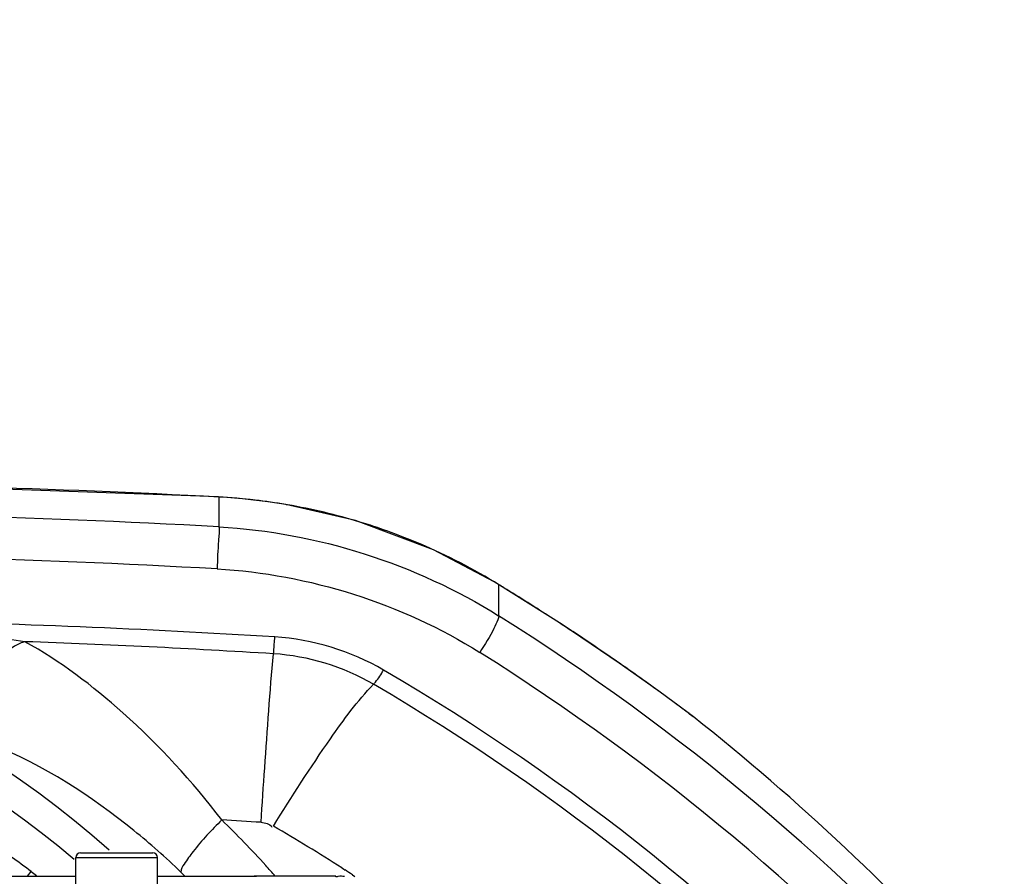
# Model space of a CAD drawing. Header units: millimetres. Extents: x 0 to 8493, y 0 to 6007.
# Tile 26 of 111: x 2080 to 2165, y 4502 to 4575. Entities that reach past the tile are written whole.
import ezdxf

# ---------------------------------------------------------------- set-up
doc = ezdxf.new("R2010")
doc.units = ezdxf.units.MM
doc.header["$LTSCALE"] = 467.107143
doc.layers.get('0').update_dxf_attribs({"linetype": 'CONTINUOUS'})
for name, color, linetype in [('304102000094DXF_CONTINUOUS_LINE', 7, 'CONTINUOUS'), ('304102000126DXF_CONTINUOUS_LINE', 7, 'CONTINUOUS'), ('304102000129DXF_CONTINUOUS_LINE', 7, 'CONTINUOUS'), ('304106000105DXF_CONTINUOUS_LINE', 7, 'CONTINUOUS'), ('501023000020DXF_CONTINUOUS_LINE', 7, 'CONTINUOUS'), ('最大动作范围图_DXF_DIMENSION', 7, 'CONTINUOUS')]:
    doc.layers.add(name, color=color, linetype=linetype)
doc.styles.get("Standard").update_dxf_attribs({"font": 'txt', "width": 0.7})
doc.dimstyles.new('DIMSTYLE_2', dxfattribs={"dimtxt": 85.714286, "dimasz": 42.857143, "dimexe": 1.5, "dimexo": 0, "dimgap": 3, "dimtad": 1, "dimdsep": 46, "dimtxsty": 'Standard', "dimblk": '_FILLED', "dimblk1": '_FILLED', "dimblk2": '_FILLED', "dimcen": 0.09, "dimclrt": 5, "dimazin": 2, "dimtp": 0.01, "dimtm": 0.01, "dimtfac": 1, "dimtofl": 0, "dimtmove": 0, "dimatfit": 3, "dimldrblk": '_FILLED', "dimfxl": 0, "dimtolj": 1, "dimarcsym": 0})

# ---------------------------------------------------------------- blocks, each defined once
blk = doc.blocks.new('_FILLED')
at = {"color": 0, "linetype": 'ByBlock'}
blk.add_solid([(0, 0), (-1, 0.25), (-1, -0.25)], dxfattribs=at)
blk = doc.blocks.new('*D3')
at = {"layer": '最大动作范围图_DXF_DIMENSION', "color": 2, "linetype": 'Continuous', "transparency": 16777216}
for p, q in [((1777.074, 4118.408), (1777.074, 4686.659)), ((2034.574, 4451.267), (2034.574, 4686.659)), ((1777.074, 4675.945), (1905.824, 4675.945)), ((2034.574, 4675.945), (1905.824, 4675.945)), ((1905.824, 4675.945), (2361.785, 4675.945))]:
    blk.add_line(p, q, dxfattribs=at)
at = {"layer": '最大动作范围图_DXF_DIMENSION', "color": 2, "linetype": 'Continuous', "transparency": 16777216, "xscale": 42.8571428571, "yscale": 42.8571428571, "zscale": 42.8571428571, "rotation": 180}
blk.add_blockref('_FILLED', (1777.074, 4675.945), dxfattribs=at)
at = {"layer": '最大动作范围图_DXF_DIMENSION', "color": 2, "linetype": 'Continuous', "transparency": 16777216, "xscale": 42.8571428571, "yscale": 42.8571428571, "zscale": 42.8571428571}
blk.add_blockref('_FILLED', (2034.574, 4675.945), dxfattribs=at)

msp = doc.modelspace()

# ---------------------------------------------------------------- linework, layer by layer
at = {"layer": '304102000094DXF_CONTINUOUS_LINE', "color": 9, "linetype": 'Continuous'}
msp.add_line((2080.909, 4501.614), (2081.23, 4502.013), dxfattribs=at)
at = {"layer": '304102000094DXF_CONTINUOUS_LINE', "color": 7, "linetype": 'Continuous'}
for p, q in [((2075.504, 4501.614), (2085.074, 4501.614)), ((2092.074, 4501.614), (2097.574, 4501.614))]:
    msp.add_line(p, q, dxfattribs=at)
msp.add_arc((2034.574, 4444.124), 77.5, 49.50024, 131.90939, dxfattribs=at)
at = {"layer": '304102000094DXF_CONTINUOUS_LINE', "color": 9, "linetype": 'Continuous'}
msp.add_arc((2034.574, 4444.124), 74.349, 50.68219, 51.13247, dxfattribs=at)
msp.add_open_spline([(2081.23, 4502.013), (2080.151, 4502.883), (2078.333, 4504.033), (2077.086, 4504.888), (2076.035, 4505.152), (2076.038, 4504.989)], degree=3, knots=[0, 0, 0, 0, 0.683558, 0.919665, 1, 1, 1, 1], dxfattribs=at)
at = {"layer": '304102000126DXF_CONTINUOUS_LINE', "color": 9, "linetype": 'Continuous'}
for p, q in [((2097.353, 4534.184), (2097.302, 4534.198)), ((2097.353, 4534.184), (2097.351, 4531.628)), ((2103.239, 4533.518), (2103.087, 4533.555)), ((2121.353, 4526.676), (2120.99, 4526.908)), ((2121.353, 4526.676), (2121.355, 4523.995)), ((2137.763, 4515.552), (2137.733, 4515.574)), ((2138.077, 4515.313), (2137.763, 4515.552)), ((2138.084, 4515.308), (2138.077, 4515.313)), ((2107.896, 4502.334), (2108.039, 4502.242)), ((2108.039, 4502.242), (2108.174, 4502.156)), ((2108.813, 4501.744), (2109.026, 4501.606))]:
    msp.add_line(p, q, dxfattribs=at)
at = {"layer": '304102000126DXF_CONTINUOUS_LINE', "color": 7, "linetype": 'Continuous'}
for p, q in [((2109.083, 4532.168), (2103.087, 4533.555)), ((2120.99, 4526.908), (2120.989, 4526.909)), ((2126.817, 4523.241), (2120.99, 4526.908)), ((2137.714, 4515.593), (2137.106, 4516.052)), ((2138.087, 4515.305), (2137.754, 4515.563)), ((2138.087, 4515.305), (2138.08, 4515.311)), ((2138.088, 4515.305), (2138.087, 4515.305))]:
    msp.add_line(p, q, dxfattribs=at)
for points in [[(2097.302, 4534.198), (2069.193, 4535.215), (2040.038, 4535.216), (2011.846, 4534.198)], [(2103.087, 4533.555), (2101.552, 4533.791), (2098.876, 4534.089), (2097.302, 4534.198)], [(2120.989, 4526.909), (2115.774, 4529.666), (2109.083, 4532.168)], [(2137.106, 4516.052), (2135.129, 4517.51), (2131.727, 4519.93), (2126.817, 4523.241)]]:
    msp.add_lwpolyline(points, dxfattribs=at)
at = {"layer": '304102000126DXF_CONTINUOUS_LINE', "color": 9, "linetype": 'Continuous'}
for centre, radius, start, end in [((2054.574, 3741.327), 794.01, 86.911564, 93.088436), ((2094.527, 4482.785), 51.476, 83.86531, 86.85235), ((2094.548, 4482.999), 51.262, 83.36637, 83.86399), ((2094.546, 4482.973), 51.287, 80.41431, 83.36658), ((2094.566, 4483.096), 51.163, 80.2397, 80.41362), ((2094.549, 4483.004), 51.256, 73.08663, 80.23867), ((2054.569, 3765.271), 767.551, 86.804803, 90.413951), ((2094.63, 4483.287), 50.962, 67.42222, 73.08105), ((2094.729, 4483.536), 50.694, 58.78972, 67.41786), ((2054.569, 3764.663), 764.542, 86.804727, 90.413901), ((2095.082, 4484.133), 50.001, 58.30445, 58.78107), ((2015.129, 4352.158), 204.304, 58.52617, 58.67252), ((2015.171, 4352.222), 204.227, 57.16472, 58.52674), ((2014.829, 4354.519), 200.174, 42.15809, 57.84807), ((2015.643, 4352.956), 203.354, 56.62215, 57.16443), ((2054.57, 3764.771), 758.893, 86.405634, 88.934307), ((2016.263, 4353.888), 202.235, 55.45554, 56.62334), ((2054.571, 3765.052), 757.161, 86.405613, 88.023117), ((2014.822, 4353.9), 197.179, 42.16237, 57.85185), ((2017.167, 4355.199), 200.643, 54.71154, 55.45596), ((2015.367, 4354.808), 190.538, 42.84431, 59.70383), ((2018.305, 4356.808), 198.672, 54.25091, 54.71137), ((2014.74, 4354.272), 189.832, 42.88724, 59.6606), ((2022.973, 4363.243), 190.722, 53.29499, 54.25969), ((2041.813, 4388.485), 159.224, 52.95634, 53.30112), ((2054.579, 3767.802), 739.905, 86.405647, 86.666808), ((2034.49, 4441.786), 90.359, 42.25668, 45.69958), ((2014.84, 4356.739), 172.793, 57.41579, 59.69593), ((2034.576, 4440.827), 85.319, 45.44865, 45.78952), ((2034.515, 4441.809), 90.325, 41.47799, 42.25667), ((2014.864, 4356.777), 172.748, 57.0541, 57.30602)]:
    msp.add_arc(centre, radius, start, end, dxfattribs=at)
at = {"layer": '304102000126DXF_CONTINUOUS_LINE', "color": 7, "linetype": 'Continuous'}
for centre, radius, start, end in [((2034.574, 4444.124), 80.088, 48.23418, 133.9214), ((2013.718, 4358.058), 200.486, 41.78176, 51.67087)]:
    msp.add_arc(centre, radius, start, end, dxfattribs=at)
at = {"layer": '304102000126DXF_CONTINUOUS_LINE', "color": 9, "linetype": 'Continuous'}
for points, knots in [([(2097.353, 4531.628), (2097.396, 4531.234), (2097.248, 4530.025), (2097.231, 4528.824), (2097.184, 4528.017)], [0, 0, 0, 0, 0.328825, 1, 1, 1, 1]), ([(2121.353, 4523.996), (2121.413, 4523.891), (2121.201, 4523.471), (2120.784, 4522.453), (2120.179, 4521.512), (2119.743, 4520.847)], [0, 0, 0, 0, 0.102006, 0.329683, 1, 1, 1, 1]), ([(2102.04, 4520.724), (2102.047, 4520.802), (2102.088, 4521.284), (2102.121, 4521.766), (2102.147, 4522.171)], [0, 0, 0, 0, 0.161408, 1, 1, 1, 1]), ([(2080.69, 4521.763), (2078.994, 4521.25), (2076.578, 4518.205), (2076.714, 4514.036), (2077.918, 4512.933)], [0, 0, 0, 0, 0.520423, 1, 1, 1, 1]), ([(2097.599, 4506.455), (2095.063, 4509.765), (2089.865, 4515.415), (2083.731, 4520.093), (2080.691, 4521.763)], [0, 0, 0, 0, 0.545872, 1, 1, 1, 1]), ([(2100.966, 4506.251), (2101.068, 4507.809), (2101.399, 4512.635), (2101.721, 4517.463), (2102.04, 4520.724)], [0, 0, 0, 0, 0.322746, 1, 1, 1, 1]), ([(2110.628, 4518.106), (2110.686, 4518.166), (2111.004, 4518.55), (2111.272, 4518.971), (2111.488, 4519.325)], [0, 0, 0, 0, 0.167983, 1, 1, 1, 1]), ([(2102.029, 4505.921), (2103.586, 4508.469), (2106.3, 4512.629), (2109.23, 4516.689), (2110.628, 4518.106)], [0, 0, 0, 0, 0.599938, 1, 1, 1, 1]), ([(2094.069, 4501.982), (2092.787, 4503.23), (2087.895, 4507.542), (2082.303, 4511.142), (2077.918, 4512.933)], [0, 0, 0, 0, 0.274115, 1, 1, 1, 1]), ([(2097.599, 4506.455), (2096.728, 4505.6), (2095.567, 4504.375), (2094.472, 4502.845), (2094.09, 4502.228), (2094.069, 4501.982)], [0, 0, 0, 0, 0.638724, 0.870819, 1, 1, 1, 1])]:
    msp.add_open_spline(points, degree=3, knots=knots, dxfattribs=at)
for points in [[(2097.351, 4531.628), (2105.734, 4531.16), (2114.245, 4528.461), (2121.355, 4523.995)], [(2097.184, 4528.017), (2105.062, 4527.576), (2113.06, 4525.042), (2119.743, 4520.847)], [(2080.691, 4521.763), (2076.686, 4522.333), (2072.695, 4523.003), (2068.685, 4523.533)], [(2111.488, 4519.325), (2108.678, 4520.968), (2105.396, 4521.967), (2102.147, 4522.171)], [(2110.628, 4518.106), (2108.044, 4519.616), (2105.027, 4520.536), (2102.04, 4520.724)], [(2100.966, 4506.251), (2101.302, 4506.23), (2101.729, 4506.143), (2101.895, 4505.849)]]:
    msp.add_open_spline(points, degree=3, dxfattribs=at)
at = {"layer": '304102000129DXF_CONTINUOUS_LINE', "color": 7, "linetype": 'Continuous'}
msp.add_line((2107.374, 4501.614), (2100.374, 4501.614), dxfattribs=at)
msp.add_open_spline([(2108.119, 4501.593), (2107.935, 4501.594), (2107.78, 4501.684), (2107.374, 4501.533), (2107.374, 4501.597)], degree=3, knots=[0, 0, 0, 0, 0.739799, 1, 1, 1, 1], dxfattribs=at)
at = {"layer": '304106000105DXF_CONTINUOUS_LINE', "color": 7, "linetype": 'Continuous'}
msp.add_line((2097.574, 4501.614), (2100.574, 4501.614), dxfattribs=at)
at = {"layer": '501023000020DXF_CONTINUOUS_LINE', "color": 7, "linetype": 'Continuous'}
for p, q in [((2085.474, 4503.624), (2091.674, 4503.624)), ((2085.074, 4499.624), (2085.074, 4503.224)), ((2092.074, 4499.624), (2092.074, 4503.224))]:
    msp.add_line(p, q, dxfattribs=at)
at = {"layer": '501023000020DXF_CONTINUOUS_LINE', "color": 9, "linetype": 'Continuous'}
msp.add_line((2085.074, 4503.224), (2092.074, 4503.224), dxfattribs=at)
at = {"layer": '501023000020DXF_CONTINUOUS_LINE', "color": 7, "linetype": 'Continuous'}
for centre, start, end in [((2085.474, 4503.224), 90, 180), ((2091.674, 4503.224), 0, 90)]:
    msp.add_arc(centre, 0.4, start, end, dxfattribs=at)

# ---------------------------------------------------------------- dimensions: what is measured, and where the dimension line sits
at = {"layer": '最大动作范围图_DXF_DIMENSION', "color": 2, "linetype": 'Continuous'}
dim = msp.add_linear_dim(base=(1777.074, 4675.945), p1=(2034.574, 4451.267), p2=(1777.074, 4118.408), angle=180, dimstyle='DIMSTYLE_2', dxfattribs=at)
dim.commit()
dim.dimension.update_dxf_attribs({"geometry": '*D3', "text_midpoint": (2061.785, 4675.945), "dimtype": 160})

doc.saveas('drawing.dxf')
